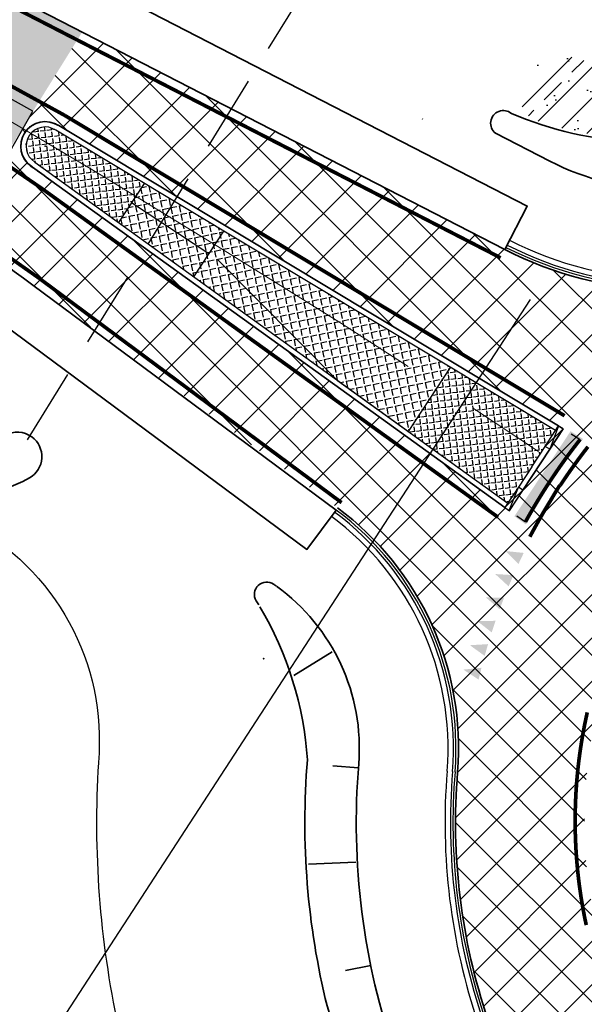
# Model space of a CAD drawing. Extents: x 100296 to 107772, y 404875 to 408930.
# Tile 65 of 98: x 101769 to 101792, y 407365 to 407405. Entities that reach past the tile are written whole.
import ezdxf

# ---------------------------------------------------------------- set-up
doc = ezdxf.new("R2010")
doc.units = 0
for name, pattern in [('B0703', [4.6875, 3.125, -1.5625]), ('CENTER2', [28.575000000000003, 19.05, -3.175, 3.175, -3.175]), ('VW-3-3_STREEP', [6, 3, -3])]:
    doc.linetypes.add(name, pattern=pattern)
for name, color, linetype in [('c3d-alignment_labeling', 7, 'Continuous'), ('TDFPOINT_', 7, 'Continuous'), ('TDNA----_main_road_asphalt', 251, 'Continuous'), ('TDNA3100_beton', 251, 'Continuous'), ('TDNL----_bossages', 71, 'Continuous'), ('TDNL----_plangrens', 4, 'ENV-L14'), ('TDNL----_rotonde', 1, 'Continuous'), ('TDNL5200_duikers', 2, 'B0703')]:
    doc.layers.add(name, color=color, linetype=linetype)
for name, color, linetype, lineweight in [('n-we-am_as_weg_hoofdrijbaan_cirkelboog-g', 1, 'CENTER2', 18), ('n-we-gw-grondwerk-g', 2, 'Continuous', 35), ('n-we-gw-grondwerk_watergang-g', 170, 'Continuous', 35), ('n-we-vh-verharding_asfalt-g', 7, 'Continuous', 35), ('n-we-vh-verharding_kantverharding-g', 3, 'Continuous', 35), ('n-we-vw-markering_langs_streep_33_015-g', 7, 'VW-3-3_STREEP', 35), ('n-we-vw-markering_langs_streep_doorgetrokken_015-g', 7, 'Continuous', 35)]:
    doc.layers.add(name, color=color, linetype=linetype, lineweight=lineweight)
doc.linetypes.add('ENV-L14', pattern='A,12.5,-1.25,[144,env-shp.shx,S=0.125,R=0,X=0,Y=0.75],-1.25', length=15)
pattern_1 = [(97.01467232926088, (0, 0), (-0.2729416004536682, -0.03358396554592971), [0.2, -0.075]), (187.014672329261, (0, 0), (0.0335839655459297, -0.2729416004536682), [0.2, -0.075])]
pattern_2 = [(281.6189683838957, (101527.557423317, 407403.559759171), (0.3420933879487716, 0.07033972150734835), [0.2539999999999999, -0.09524999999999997]), (11.61896838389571, (101527.557423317, 407403.559759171), (-0.07033972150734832, 0.3420933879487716), [0.2539999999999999, -0.09524999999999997])]

# ---------------------------------------------------------------- blocks, each defined once
blk = doc.blocks.new('50000012')
blk.add_solid([(-0.25, 0), (0.25, 0), (0, -0.7)])

msp = doc.modelspace()

# ---------------------------------------------------------------- hatches: boundary and pattern name
at = {"layer": 'TDNA----_main_road_asphalt'}
h = msp.add_hatch(color=256, dxfattribs=at)
edge = h.paths.add_edge_path()
edge.add_line((101771.9950488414, 407404.3167783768), (101766.9541674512, 407396.2058547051))
edge.add_arc((101653.355457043, 407237.0388273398), 195.5474612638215, 54.48426293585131, 62.20711899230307)
edge.add_line((101744.5346873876, 407410.0277216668), (101742.6410659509, 407411.0179943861))
edge.add_line((101742.6410659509, 407411.0179943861), (101738.2208195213, 407413.273570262))
edge.add_line((101738.2208195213, 407413.273570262), (101734.575663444, 407415.0879194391))
edge.add_line((101734.575663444, 407415.0879194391), (101739.3414580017, 407421.0933729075))
edge.add_line((101739.3414580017, 407421.0933729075), (101741.5963195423, 407419.9710324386))
edge.add_line((101741.5963195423, 407419.9710324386), (101746.0833707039, 407417.6813672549))
edge.add_line((101746.0833707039, 407417.6813672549), (101748.3153359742, 407416.5141570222))
edge.add_line((101748.3153359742, 407416.5141570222), (101750.1590087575, 407415.5500050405))
edge.add_line((101750.1590087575, 407415.5500050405), (101771.9950488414, 407404.3167783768))
at = {"layer": 'TDNA3100_beton'}
h = msp.add_hatch(dxfattribs=at)
h.set_pattern_fill('ANSI37', color=256, scale=10)
h.set_pattern_definition([(45, (0, 0), (-0.8838834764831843, 0.8838834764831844), []), (135, (0, 0), (-0.8838834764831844, -0.8838834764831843), [])])
edge = h.paths.add_edge_path(flags=16)
edge.add_line((101833.5368385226, 407357.0879982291), (101830.9853105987, 407354.0074911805))
edge.add_line((101830.9853105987, 407354.0074911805), (101850.1726047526, 407339.4179559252))
edge.add_arc((101850.7442144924, 407340.2384815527), 0.9999999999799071, 235.1374457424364, 410.3656657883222)
edge.add_line((101851.3821000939, 407341.008612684), (101833.5368385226, 407357.0879982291))
edge = h.paths.add_edge_path(flags=16)
edge.add_line((101797.8120248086, 407350.4094787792), (101794.6597209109, 407352.8710287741))
edge.add_line((101794.6597209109, 407352.8710287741), (101789.5440357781, 407345.7259792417))
edge.add_line((101789.5440357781, 407345.7259792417), (101780.628038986, 407333.2721017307))
edge.add_arc((101781.464674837, 407332.7243422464), 0.9999999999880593, 146.7865603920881, 322.0133072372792)
edge.add_line((101782.2528285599, 407332.1088638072), (101792.1201138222, 407343.7143896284))
edge.add_line((101792.1201138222, 407343.7143896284), (101797.8120248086, 407350.4094787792))
edge = h.paths.add_edge_path(flags=16)
edge.add_line((101783.9101485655, 407392.770434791), (101771.0377491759, 407400.5031779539))
edge.add_arc((101579.0148538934, 407059.9431338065), 390.965389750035, 60.5837631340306, 60.60383581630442)
edge.add_arc((101770.4911598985, 407399.6653100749), 1.000898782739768, 64.73003202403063, 234.2768576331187)
edge.add_arc((101653.7274277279, 407236.0572739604), 199.9999999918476, 54.23302436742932, 54.48636413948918, ccw=False)
edge.add_line((101770.6254464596, 407398.3374428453), (101782.30036164, 407389.9274537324))
edge.add_line((101782.30036164, 407389.9274537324), (101789.4278576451, 407384.7931839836))
edge.add_line((101789.4278576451, 407384.7931839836), (101791.6286588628, 407388.1332798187))
edge.add_line((101791.6286588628, 407388.1332798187), (101783.9101485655, 407392.770434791))
edge = h.paths.add_edge_path(flags=16)
edge.add_arc((101812.2376579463, 407372.1327614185), 19.74999999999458, 20.51467282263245, 200.5189716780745)
edge.add_arc((101812.2376578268, 407372.132761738), 19.75000000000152, 200.5189726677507, 380.5146718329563)
edge = h.paths.add_edge_path()
edge.add_line((101854.7402366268, 407342.9451826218), (101848.0581345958, 407335.8503267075))
edge.add_arc((101728.0743754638, 407175.8381473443), 200.0000000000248, 53.13591796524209, 56.79757343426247)
edge.add_line((101837.5941077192, 407343.1863718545), (101832.5610700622, 407346.4802038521))
edge.add_arc((101824.2320944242, 407333.7533713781), 15.21000000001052, 56.79757343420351, 107.261210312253)
edge.add_arc((101812.2399773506, 407372.1219195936), 24.98899369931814, 260.8585686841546, 287.414775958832, ccw=False)
edge.add_arc((101806.3299910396, 407335.3947217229), 12.21067029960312, 80.85856916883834, 138.8306837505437)
edge.add_line((101797.1381946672, 407343.4328401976), (101785.5140736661, 407330.1403572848))
edge.add_arc((101860.790828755, 407264.3117150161), 99.99999999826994, 138.8306837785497, 139.6287282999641)
edge.add_line((101784.6045106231, 407329.0855131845), (101776.8932764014, 407334.545653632))
edge.add_arc((101694.2251870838, 407390.8127577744), 99.99999999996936, 325.75927993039, 328.4291446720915)
edge.add_line((101779.4245230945, 407338.4574987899), (101787.178234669, 407351.075354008))
edge.add_arc((101774.2194156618, 407359.0385888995), 15.20999999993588, 328.4291446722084, 376.5198866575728)
edge.add_arc((101774.2191123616, 407359.0396116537), 15.20999999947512, 16.51586812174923, 21.69477131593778)
edge.add_arc((101812.2205722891, 407372.0594462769), 24.98882218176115, 175.3138468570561, 197.2189151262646, ccw=False)
edge.add_arc((101775.1454506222, 407375.0988744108), 12.21067741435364, 355.3123563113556, 414.2178437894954)
edge.add_line((101782.2850954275, 407385.0047370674), (101769.9838479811, 407393.9994212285))
edge.add_arc((101653.3554569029, 407237.0388271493), 195.5474615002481, 53.38608244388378, 54.48426293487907)
edge.add_line((101766.9541674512, 407396.2058547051), (101771.9950488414, 407404.3167783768))
edge.add_line((101771.9950488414, 407404.3167783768), (101789.2423751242, 407395.4441474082))
edge.add_arc((101796.1355154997, 407409.0024922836), 15.20999999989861, 243.0509548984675, 293.5426830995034)
edge.add_arc((101812.2067802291, 407372.1162282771), 25.02533300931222, 20.52964405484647, 113.54263287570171, ccw=False)
edge.add_arc((101831.5791762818, 407379.003213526), 4.481284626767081, 16.067554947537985, 24.93406609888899, ccw=False)
edge.add_arc((101812.2469752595, 407372.1347487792), 24.9905419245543, -10.792172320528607, 18.933640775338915, ccw=False)
edge.add_arc((101848.790210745, 407365.1689278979), 12.21067741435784, 169.2078280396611, 226.9725505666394)
edge.add_arc((101468.9132233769, 406942.8695717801), 555.8084009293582, 46.038672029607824, 48.05038421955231, ccw=False)
at = {"layer": 'TDNL----_bossages'}
h = msp.add_hatch(dxfattribs=at)
h.set_pattern_fill('ENV-A30', color=256)
h.set_pattern_definition([(45, (0, 0), (-0.6222539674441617, 0.6222539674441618), []), (45, (0, 3.1112698), (-3.111269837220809, 3.11126983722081), [1, -0.6]), (17, (0, 0), (0.5157491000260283, 1.596552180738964), [0, -1.632, -0.924, 0, -1.344]), (48, (0, 0), (-0.3683115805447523, 1.623436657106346), [0, -1.616, 0, -1.648, 0, -1.328]), (71, (0, 0), (-0.9582315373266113, 1.345261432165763), [0, -1.6, 0, -0.9599999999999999, -1.316])])
edge = h.paths.add_edge_path()
edge.add_arc((101795.0128586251, 407413.6948568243), 10.83513312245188, 253.6042597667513, 289.6806011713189)
edge.add_arc((101812.7676157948, 407370.708215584), 35.69022009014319, 23.596642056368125, 113.28013315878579, ccw=False)
edge.add_arc((101831.5791762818, 407379.0032135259), 15.1312846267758, 17.290486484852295, 23.326878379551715, ccw=False)
edge.add_arc((101812.2491184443, 407372.1348970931), 35.6384644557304, -10.793927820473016, 18.597220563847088, ccw=False)
edge.add_arc((101875.5707089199, 407361.0888695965), 28.64919476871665, 171.2225958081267, 180.1938231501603)
edge.add_arc((101849.0277267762, 407365.1841949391), 4.691516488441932, 169.9397186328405, 243.326500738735, ccw=False)
edge.add_arc((101812.2491184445, 407372.134897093), 32.73846445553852, 349.2060721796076, 378.6569494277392)
edge.add_arc((101831.5791762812, 407379.0032135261), 12.2312846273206, 17.14051832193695, 23.29592141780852)
edge.add_arc((101812.7676157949, 407370.7082155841), 32.79022009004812, 23.60895283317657, 113.4265665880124)
edge.add_arc((101795.0128528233, 407413.6948547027), 13.73513312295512, 251.06584083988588, 290.0912603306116, ccw=False)
edge.add_arc((101790.8805392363, 407401.6487931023), 0.9999999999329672, 156.5623768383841, 251.06582098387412, ccw=False)
edge.add_line((101789.9630455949, 407402.046543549), (101790.290852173, 407402.808197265))
edge.add_line((101790.290852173, 407402.808197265), (101790.7790373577, 407403.2451034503))
edge.add_line((101790.7790373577, 407403.2451034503), (101791.3677845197, 407403.3734532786))
edge.add_line((101791.3677845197, 407403.3734532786), (101791.9544241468, 407403.3003347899))
at = {"layer": 'TDNL----_rotonde'}
h = msp.add_hatch(dxfattribs=at)
h.set_pattern_fill('ANGLE', color=256, angle=457.0146723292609, style=0)
h.set_pattern_definition(pattern_1)
h.paths.add_polyline_path([(101774.0113456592, 407397.3463028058), (101774.5376422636, 407398.1441295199), (101770.9167042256, 407400.3194713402, 0.4142135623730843), (101769.8362214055, 407400.0973072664), (101771.7400899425, 407398.8428414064)])
h.paths.add_polyline_path([(101773.4851370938, 407396.5486095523), (101774.0113456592, 407397.3463028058), (101769.8362214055, 407400.0973072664, 0.415828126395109), (101770.0619803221, 407399.0144699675)])
h.paths.add_polyline_path([(101772.6881281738, 407401.6710311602), (101774.3377967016, 407400.6800028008), (101773.828948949, 407399.8329734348), (101772.1792804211, 407400.8240017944)], flags=9)
h = msp.add_hatch(dxfattribs=at)
h.set_pattern_fill('ANGLE', color=256, scale=0.04999999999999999, angle=281.6189683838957, style=0)
h.set_pattern_definition(pattern_2)
h.paths.add_polyline_path([(101782.4215116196, 407390.1113197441), (101783.977620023, 407392.4729829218), (101780.3656504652, 407394.6428517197), (101774.5376422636, 407398.1441295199), (101774.0113456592, 407397.3463028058)])
h.paths.add_polyline_path([(101774.0113456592, 407397.3463028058), (101773.4851370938, 407396.5486095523), (101778.9951330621, 407392.5795009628), (101779.6278708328, 407392.1237102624), (101782.4215116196, 407390.1113197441)])
h = msp.add_hatch(dxfattribs=at)
h.set_pattern_fill('ANGLE', color=256, scale=0.04999999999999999, angle=281.6189683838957, style=0)
h.set_pattern_definition(pattern_2)
h.paths.add_polyline_path([(101786.1694093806, 407389.3353106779), (101787.0289986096, 407390.6398857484), (101784.6535190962, 407392.0669406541), (101783.977620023, 407392.4729829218), (101783.1995658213, 407391.2921513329)])
h.paths.add_polyline_path([(101783.1995658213, 407391.2921513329), (101782.4215116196, 407390.1113197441), (101783.0589023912, 407389.6521772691), (101785.3098201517, 407388.0307356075), (101786.1694093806, 407389.3353106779)])
h = msp.add_hatch(dxfattribs=at)
h.set_pattern_fill('ANGLE', color=256, angle=457.0146723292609, style=0)
h.set_pattern_definition(pattern_1)
h.paths.add_polyline_path([(101787.0289986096, 407390.6398857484), (101786.1694093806, 407389.3353106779), (101790.344559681, 407386.5842890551), (101791.318774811, 407388.0628287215), (101790.6581712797, 407388.4596822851)])
h.paths.add_polyline_path([(101790.344559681, 407386.5842890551), (101786.1694093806, 407389.3353106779), (101785.3098201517, 407388.0307356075), (101788.7376067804, 407385.561540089), (101789.3703445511, 407385.1057493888)])
h = msp.add_hatch(color=256, dxfattribs=at)
h.paths.add_polyline_path([(101790.8414025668, 407386.2569174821), (101791.1325658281, 407386.0650689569, -0.02036959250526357), (101792.3190676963, 407387.703187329), (101791.9468305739, 407387.9345953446)])
h.paths.add_polyline_path([(101789.7357888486, 407384.5789577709), (101790.0838483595, 407384.3368144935, -0.02035826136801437), (101791.1325658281, 407386.0650689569), (101790.8414025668, 407386.2569174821)])

# ---------------------------------------------------------------- linework, layer by layer
at = {"layer": 'c3d-alignment_labeling'}
msp.add_line((101754.8415458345, 407338.9285234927), (101790.2911145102, 407393.4108883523), dxfattribs=at)
at = {"layer": 'n-we-am_as_weg_hoofdrijbaan_cirkelboog-g', "flags": 128}
msp.add_lwpolyline([(101552.9128736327, 407468.6758614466, -0.193345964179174), (101887.2322361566, 407303.8166920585)], format="xyb", dxfattribs=at)
at = {"layer": 'n-we-gw-grondwerk-g'}
for p, q in [((101783.2684896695, 407374.3029529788), (101782.2216233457, 407374.3840140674)), ((101783.7710760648, 407366.2393884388), (101782.7423776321, 407366.0289614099))]:
    msp.add_line(p, q, dxfattribs=at)
at = {"layer": 'n-we-gw-grondwerk-g', "flags": 128}
for points in [[(101789.5098790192, 407401.001231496, 0.1923034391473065), (101799.7681897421, 407400.7026385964, -0.4133050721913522), (101842.72156019, 407383.8006448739, -0.02688610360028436), (101843.172037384, 407382.5772362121, -0.1292260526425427), (101844.3101139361, 407366.022456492, 0.2574961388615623), (101845.6782386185, 407361.8349500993, -0.2574961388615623)], [(101789.5098790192, 407401.001231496, 1.016636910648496), (101788.8646082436, 407400.1929197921, 1.200915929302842)], [(101843.2217834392, 407359.2032533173, -0.2574961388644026), (101840.7737207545, 407366.6961947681, 0.1296699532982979), (101839.7449855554, 407381.4735123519, 0.0302400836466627), (101839.3873663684, 407382.4405067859, 0.4281462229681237), (101800.6079880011, 407398.7778675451, -0.2243268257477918), (101791.0778316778, 407399.0543550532, -0.2243268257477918)], [(101791.0778316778, 407399.0543550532), (101788.8646082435, 407400.1929197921, -0.8822932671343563)], [(101779.2019090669, 407380.9523603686, 0.003513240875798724), (101779.0984498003, 407381.1218296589, -0.814560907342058), (101779.8091070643, 407381.795662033, -0.003623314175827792), (101779.9056717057, 407381.7273697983, 0.1044701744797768)], [(101779.9240185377, 407381.7141555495, -0.2616109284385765), (101783.2811373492, 407374.460707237, 0.1044701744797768), (101784.7835685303, 407362.5481026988, -0.03086591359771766), (101784.9255270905, 407362.1813450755, -0.2124582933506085), (101783.7276615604, 407353.1957419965), (101773.6639393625, 407336.8187348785)], [(101771.2059586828, 407338.5488701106), (101781.1716814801, 407354.766399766, 0.1985411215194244), (101781.9915438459, 407364.5876960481, -0.08139168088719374), (101781.1878984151, 407374.6291559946, 0.1172564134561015), (101779.2496796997, 407380.8722623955, -0.814560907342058)]]:
    msp.add_lwpolyline(points, format="xyb", dxfattribs=at)
for points in [[(101782.1926550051, 407379.0404530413), (101780.6338508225, 407378.075125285)], [(101783.1600653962, 407370.4600050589), (101781.2271256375, 407370.3665364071)]]:
    msp.add_lwpolyline(points, dxfattribs=at)
at = {"layer": 'n-we-gw-grondwerk-g'}
msp.add_point((101779.3956168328, 407378.7515968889), dxfattribs=at)
at = {"layer": 'n-we-gw-grondwerk_watergang-g'}
msp.add_lwpolyline([(101769.8472443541, 407386.1321596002, -0.2513449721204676), (101765.1209464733, 407385.9980984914), (101759.0373152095, 407389.0435902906), (101754.6652490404, 407391.2622301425), (101750.3565027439, 407393.3865266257), (101746.0188436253, 407395.4069558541), (101741.6225749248, 407397.363874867), (101737.1938956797, 407399.2606515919), (101732.7339220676, 407401.0927964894), (101728.2146363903, 407402.8837984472), (101723.7022956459, 407404.6580798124), (101719.2051807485, 407406.3535845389), (101714.6937231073, 407407.9818705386), (101710.1675201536, 407409.5329982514), (101705.5744588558, 407411.0200812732), (101700.9262659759, 407412.5071556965), (101696.2742788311, 407413.9960401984), (101691.6296209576, 407415.4835206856), (101686.9728821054, 407416.975870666), (101672.5569731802, 407421.6891580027, 0.4160609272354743), (101668.7674035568, 407419.751990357), (101662.1455664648, 407399.0579542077)], format="xyb", dxfattribs=at)
for centre, radius, start, end in [((101769.3496306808, 407386.9995582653), 0.9999999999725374, 53.44137415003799, 119.842253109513), ((101769.3496305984, 407386.9995583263), 0.9999999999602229, 299.8422525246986, 53.44136827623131)]:
    msp.add_arc(centre, radius, start, end, dxfattribs=at)
at = {"layer": 'n-we-vh-verharding_asfalt-g', "flags": 128}
msp.add_lwpolyline([(101789.2423751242, 407395.4441474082), (101790.1572813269, 407397.2226149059), (101747.8811959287, 407418.9709194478)], dxfattribs=at)
msp.add_lwpolyline([(101742.3129121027, 407408.9317909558, -0.04038968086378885), (101768.7910082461, 407392.3940759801), (101781.1660047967, 407383.2153823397), (101782.3574678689, 407384.8217495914)], format="xyb", dxfattribs=at)
at = {"layer": 'n-we-vh-verharding_kantverharding-g'}
for points in [[(101789.2423751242, 407395.4441474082), (101750.1590087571, 407415.5500050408, -0.006640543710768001)], [(101791.4307512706, 407388.252179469), (101783.9101485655, 407392.770434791), (101771.0377491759, 407400.5031779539, 8.758359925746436e-05), (101770.918427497, 407400.5704292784, 45.51173442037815)], [(101840.4582713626, 407356.2425944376, -0.2574961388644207), (101836.7952784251, 407367.4541503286, 0.1304479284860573), (101835.8854041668, 407380.243501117, 0.0387067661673), (101835.6427761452, 407380.8924112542, 0.4294940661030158), (101802.2269155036, 407395.0655113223, -0.2242488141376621), (101789.2423751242, 407395.4441474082)], [(101779.4245230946, 407338.4574987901), (101787.1782346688, 407351.0753540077, 0.2131089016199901), (101788.8000672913, 407363.3609587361, 0.02411298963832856), (101788.561424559, 407364.016628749, -0.1030288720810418), (101787.3179297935, 407374.1337869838, 0.2584626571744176), (101782.420020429, 407384.9060797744)]]:
    msp.add_lwpolyline(points, format="xyb", dxfattribs=at)
at = {"layer": 'n-we-vh-verharding_kantverharding-g', "flags": 128}
for points in [[(101744.5346873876, 407410.0277216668, -0.03850805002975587), (101769.9838479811, 407393.9994212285), (101782.3574678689, 407384.8217495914)], [(101769.8772322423, 407398.8738053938, -0.001150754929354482), (101770.6254464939, 407398.3374428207), (101782.30036164, 407389.9274537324), (101789.2491945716, 407384.9218833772)]]:
    msp.add_lwpolyline(points, format="xyb", dxfattribs=at)
msp.add_lwpolyline([(101791.0784706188, 407387.2982741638), (101789.9780619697, 407385.6282140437)], dxfattribs=at)
at = {"layer": 'n-we-vh-verharding_kantverharding-g'}
msp.add_arc((101770.4878007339, 407399.666903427), 1.000898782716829, 56.67039552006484, 236.5636925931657, dxfattribs=at)
at = {"layer": 'n-we-vw-markering_langs_streep_33_015-g', "flags": 128}
for points in [[(101686.2003403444, 407443.446070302, 0.15, 0.15, 0), (101690.7116938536, 407441.7898844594, 0.15, 0.15, 0), (101695.419474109, 407440.0079661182, 0.15, 0.15, 0), (101700.1092000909, 407438.1790598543, 0.15, 0.15, 0), (101704.7804028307, 407436.3033485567, 0.15, 0.15, 0), (101709.4326152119, 407434.3810197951, 0.15, 0.15, 0), (101714.0653720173, 407432.4122658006, 0.15, 0.15, 0), (101718.6782099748, 407430.3972834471, 0.15, 0.15, 0), (101723.2706678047, 407428.3362742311, 0.15, 0.15, 0), (101727.842286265, 407426.2294442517, 0.15, 0.15, 0), (101732.3926081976, 407424.0770041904, 0.15, 0.15, 0), (101736.9211785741, 407421.8791692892, 0.15, 0.15, 0), (101741.4275445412, 407419.6361593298, 0.15, 0.15, 0), (101745.9112554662, 407417.3481986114, 0.15, 0.15, 0), (101749.9874638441, 407415.2165423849, 0.15, 0.15, 0), (101789.0708302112, 407395.1106847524, 0, 0, 0)], [(101684.1539830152, 407437.0069208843, 0.15, 0.15, 0), (101688.3538173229, 407435.4650984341, 0.15, 0.15, 0), (101692.9984686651, 407433.7070747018, 0.15, 0.15, 0), (101697.6253078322, 407431.9026931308, 0.15, 0.15, 0), (101702.2338721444, 407430.0521341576, 0.15, 0.15, 0), (101706.823700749, 407428.1555828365, 0.15, 0.15, 0), (101711.3943346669, 407426.2132288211, 0.15, 0.15, 0), (101715.9453168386, 407424.2252663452, 0.15, 0.15, 0), (101720.4761921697, 407422.1918942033, 0.15, 0.15, 0), (101724.9865075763, 407420.1133157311, 0.15, 0.15, 0), (101729.4758120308, 407417.9897387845, 0.15, 0.15, 0), (101733.9436566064, 407415.8213757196, 0.15, 0.15, 0), (101738.3895945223, 407413.6084433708, 0.15, 0.15, 0), (101742.8131811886, 407411.3511630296, 0.15, 0.15, 0), (101744.7237198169, 407410.3520434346, 0.15, 0.15, -0.03849821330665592), (101770.2075054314, 407394.3004234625, 0.15, 0.15, 0), (101782.5808671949, 407385.1229434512, 0, 0, 0)]]:
    msp.add_lwpolyline(points, format="xyseb", dxfattribs=at)
at = {"layer": 'n-we-vw-markering_langs_streep_doorgetrokken_015-g', "const_width": 0.15, "flags": 128}
for points in [[(101791.6805212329, 407388.6679197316), (101784.1599185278, 407393.1861750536), (101771.2817769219, 407400.9223676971, 0.01753348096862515), (101746.6644527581, 407413.681746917, 0.01736852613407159)], [(101746.0710786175, 407412.9156505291, -0.03577885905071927), (101770.3419687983, 407397.9439134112), (101782.0168839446, 407389.5339243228), (101788.965716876, 407384.5283539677)]]:
    msp.add_lwpolyline(points, format="xyb", dxfattribs=at)
at = {"layer": 'TDFPOINT_'}
msp.add_lwpolyline([(101783.9101485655, 407392.770434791), (101771.0377491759, 407400.5031779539, 8.7583599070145e-05), (101770.9184274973, 407400.5704292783, 0.9127000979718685), (101769.9067659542, 407398.852732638, -0.001105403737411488), (101770.6254464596, 407398.3374428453), (101782.30036164, 407389.9274537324), (101789.4278576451, 407384.7931839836), (101791.6286588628, 407388.1332798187)], format="xyb", close=True, dxfattribs=at)
at = {"layer": 'TDNL----_plangrens', "flags": 128}
msp.add_lwpolyline([(100739.2868531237, 407413.0773053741, -0.1432469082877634), (100723.7505059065, 407449.3200165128, -0.2568120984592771), (100723.9835513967, 407450.242528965), (100744.9920477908, 407466.2935291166, -0.1251981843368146), (100746.6634251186, 407466.9877947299), (100748.1899174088, 407467.1455317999, -0.01662278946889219), (100754.0056960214, 407467.4961851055), (100782.8030322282, 407465.5632297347), (100787.8641580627, 407465.3278006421), (100792.8370493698, 407465.0799898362), (100797.811689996, 407464.8174513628), (100802.7858689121, 407464.5411216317), (100807.7589475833, 407464.2499274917), (100812.7317610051, 407463.9438225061), (100817.6680972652, 407463.6251443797), (100822.5624550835, 407463.2468726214), (100827.4874784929, 407462.7971868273), (100832.4530212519, 407462.323053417), (100837.4226759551, 407461.8336265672), (100842.4600490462, 407461.3224250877), (100847.5447173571, 407460.8846589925), (100852.5621043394, 407460.4996338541), (100857.533290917, 407460.1032007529), (100862.5042160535, 407459.6918343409), (100867.2382117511, 407459.2858319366), (100871.9553312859, 407458.5639368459), (100877.078042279, 407457.7462141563), (100882.1363853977, 407457.1618671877), (100887.2161081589, 407456.4459117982), (100892.3942575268, 407455.9770318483), (100897.3752654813, 407455.5257063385), (100902.3451225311, 407455.0603486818), (100907.3147194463, 407454.5799719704), (100912.2604228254, 407454.086932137), (100917.178769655, 407453.5502276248), (100922.0474471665, 407452.9690408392), (100926.8478419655, 407452.2864379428), (100931.7183452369, 407451.4539315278), (100936.7456725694, 407450.5791563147), (100941.7869863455, 407449.776890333), (100946.8921338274, 407448.9683506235), (100952.1632787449, 407448.3001682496), (100957.3130568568, 407447.8805397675), (100962.2599555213, 407447.4627667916), (100966.9927298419, 407447.0181454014), (100971.6817808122, 407446.291575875), (100976.5814389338, 407445.4305197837), (100981.545518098, 407444.5437624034), (100986.5249101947, 407443.6402677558), (100991.5265217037, 407442.7400149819), (100992.3333587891, 407435.38393353), (101010.6455710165, 407439.3630608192), (101044.608, 407446.751), (101045.548, 407451.865), (101045.7354354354, 407470.8379496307), (101152.2257843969, 407468.5625046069), (101153.7960364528, 407444.8260170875, -0.02213634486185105), (101223.7604701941, 407453.4844729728, -0.0320152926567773), (101250.5344253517, 407454.5246229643), (101283.1644786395, 407454.7245967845), (101303.2885377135, 407454.8723369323), (101377.7011879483, 407457.6710294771), (101383.5089184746, 407454.8009643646), (101393.9781071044, 407453.974314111, 0.01091316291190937), (101394.4342178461, 407453.9295895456), (101414.3606890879, 407452.4138897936), (101422.6562773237, 407452.0257574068), (101432.620022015, 407451.5395023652), (101442.5110057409, 407451.0191673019), (101452.4179969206, 407450.3344773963), (101462.4607899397, 407449.6344693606), (101472.5223603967, 407449.0541699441), (101482.5245291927, 407448.4987364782), (101492.4849881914, 407447.9379462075), (101497.4547572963, 407447.6349291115), (101502.4503100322, 407447.3324351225), (101507.4178843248, 407447.0408123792), (101512.3472164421, 407446.7396753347), (101517.2551360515, 407446.423848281), (101522.1406321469, 407446.0899934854), (101527.001880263, 407445.7337952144), (101531.8384783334, 407445.3509116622), (101536.6499650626, 407444.937429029), (101541.4354322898, 407444.4895336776), (101546.1914001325, 407444.003742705), (101550.8870594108, 407443.4773872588), (101555.4986560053, 407442.8825057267), (101560.0952950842, 407442.1788330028), (101564.7255050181, 407441.3903345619), (101569.3554112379, 407440.5346323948), (101573.9628026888, 407439.6157972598), (101578.5586664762, 407438.6239808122), (101583.1819581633, 407437.5629141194), (101587.7868530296, 407436.4731342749), (101592.3199716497, 407435.3317581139), (101596.555412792, 407434.1846924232), (101627.1282734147, 407423.6446025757), (101632.4705592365, 407440.4841093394), (101650.339, 407434.411), (101666.6740270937, 407429.3078135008), (101657.6655, 407400.472), (101662.6088926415, 407398.9277443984), (101669.2436173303, 407419.5996078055, -0.4160609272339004), (101672.4015920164, 407421.213914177), (101686.8188945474, 407416.5001712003), (101691.4771224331, 407415.0073440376), (101696.1218678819, 407413.5198355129), (101700.7739103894, 407412.0309332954), (101705.4212743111, 407410.5441240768), (101710.0094546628, 407409.0586213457), (101714.5277926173, 407407.5101889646), (101719.0321050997, 407405.8844818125), (101723.522608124, 407404.1914698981), (101728.0310462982, 407402.4187230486), (101732.5468123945, 407400.6291159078), (101737.000462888, 407398.7995685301), (101741.4224732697, 407396.9056480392), (101745.8116049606, 407394.9519059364), (101750.1403689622, 407392.9356199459), (101754.441560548, 407390.8150480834), (101758.8122705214, 407388.5970964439), (101765.2851688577, 407385.3567358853), (101767.3039443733, 407384.3087319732, -0.3046151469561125), (101772.6553310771, 407374.5268600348, -0.000684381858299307), (101772.6576419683, 407374.5116243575, 0.06840167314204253), (101773.463728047, 407363.7446950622, -0.1929248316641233), (101772.2061085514, 407356.4116812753), (101761.3632122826, 407339.3168412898), (101767.9374814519, 407334.7351309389), (101793.5700687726, 407316.4915473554), (101804.7799126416, 407330.0685015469, -0.2278404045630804), (101810.7541325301, 407332.624157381, 0.0513531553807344), (101821.4791772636, 407333.2555937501, -0.1888825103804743), (101826.8280306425, 407332.1046559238), (101836.3172867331, 407325.8153332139, -0.0242377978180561), (101846.0771515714, 407317.5519636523), (101847.5256161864, 407316.0002340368), (101850.7438391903, 407312.4602044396), (101853.9160644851, 407308.8804043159), (101857.0392437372, 407305.2631292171), (101860.1122137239, 407301.6076019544), (101862.9283071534, 407298.166473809), (101916.7725156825, 407216.9823138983), (101968.2095316, 407134.085549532), (101972.0680222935, 407127.4044557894), (101996.3016819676, 407098.1006054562), (102005.3636419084, 407086.7923990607), (102008.4455566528, 407082.8770219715), (102011.5312600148, 407078.9154207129), (102014.7330905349, 407074.9868383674), (102018.0273461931, 407071.2001643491), (102021.213875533, 407067.3811769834), (102024.4343625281, 407063.5107446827), (102027.7920052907, 407059.7018421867), (102031.2060533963, 407056.0451865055), (102034.4701153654, 407052.2660668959), (102037.8950437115, 407048.5364918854), (102041.3242290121, 407044.8809278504), (102044.6892805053, 407041.1927022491), (102048.062628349, 407037.4909567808), (102051.4265681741, 407033.7851454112), (102054.7863551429, 407030.0660903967), (102058.1700042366, 407026.3527772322), (102061.6430361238, 407022.5865128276), (102065.4236075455, 407019.1085134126), (102069.0570478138, 407015.6252103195), (102072.7371080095, 407012.1764129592), (102076.3084791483, 407008.7003393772), (102079.8032150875, 407005.1167932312), (102083.4107446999, 407001.4937230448), (102087.2288076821, 406998.0618074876), (102090.9768445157, 406994.6662037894), (102094.6957694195, 406991.2762417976), (102098.3172932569, 406987.8248914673), (102101.9037628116, 406984.3152863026), (102105.514434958, 406980.7606320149), (102109.2436806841, 406977.2846959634), (102112.9614025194, 406973.8682140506), (102116.5968847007, 406970.4177357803), (102120.1900888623, 406966.9185457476), (102123.7636938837, 406963.3923458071), (102127.3186001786, 406959.8446940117), (102130.8673184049, 406956.2858512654), (102134.3984696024, 406952.7324721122), (102137.8703518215, 406949.134502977), (102141.3392761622, 406945.5154070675), (102144.7916693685, 406941.8925993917), (102148.2066380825, 406938.2847015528), (102151.591264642, 406934.7038003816), (102154.9179764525, 406931.144410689), (102158.1663152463, 406927.571607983), (102161.3633685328, 406923.9946696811), (102164.4951998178, 406920.416269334), (102167.5444855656, 406916.8255081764), (102170.5009577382, 406913.2067352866), (102173.3746593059, 406909.5538928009), (102176.1911296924, 406905.8458702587), (102178.9661418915, 406902.1023029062), (102181.6576957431, 406898.3156077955), (102184.2475456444, 406894.4584023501), (102186.7626818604, 406890.5330235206), (102189.2210549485, 406886.5538268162), (102191.6193578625, 406882.5586534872), (102193.872053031, 406878.489748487), (102196.0601617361, 406874.3484781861), (102198.2099117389, 406870.1715401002), (102200.3067599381, 406865.9744227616), (102202.2400386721, 406861.9103414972), (102208.465244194, 406847.878116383), (102209.6121585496, 406844.5372614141), (102211.0649557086, 406840.0639923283), (102212.4430000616, 406835.5671323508), (102213.7459257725, 406831.0478718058), (102214.9747002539, 406826.502697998), (102216.1359940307, 406821.9171271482), (102217.2390980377, 406817.2844843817), (102218.2915979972, 406812.6067463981), (102219.3011634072, 406807.8862975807), (102219.3246354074, 406807.7716276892, -0.01468118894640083), (102222.2070547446, 406791.2321912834), (102224.1106866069, 406778.0280173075, -0.003491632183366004), (102224.2736762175, 406776.8387255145), (102225.1210636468, 406769.3400668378, 0.06164122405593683), (102220.7860359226, 406763.286188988), (102219.487004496, 406761.1443225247, -0.02894925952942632), (102216.0281873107, 406759.5540853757), (102209.6612383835, 406756.6434481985), (102212.6380790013, 406750.1316808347), (102212.77, 406736.71, 0.1949923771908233), (102231.938, 406746.034, -0.1182563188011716), (102234.9904854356, 406749.1419155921, -0.1890750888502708), (102261.2598711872, 406754.0644418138, -0.1534905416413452), (102274.9210317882, 406742.5228634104, 0.1862880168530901), (102288.2419999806, 406736.7960004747), (102295.5075904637, 406736.4679397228), (102295.097, 406742.8529999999), (102293.275, 406749.549), (102279.2849996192, 406779.295000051), (102275.5991873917, 406787.1777848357), (102279.4587552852, 406788.9459752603), (102271.4026836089, 406806.5311529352), (102262.4540478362, 406826.0646631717), (102245.515, 406863.059), (102225.87, 406905.623), (102192.8063339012, 406977.3803082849), (102173.546, 407019.093), (102144.190463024, 407082.7360132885), (102101.988, 407174.612), (102101.566, 407175.532), (102070.4468670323, 407156.0684514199), (102058.354, 407182.319), (102047.5404334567, 407175.6813301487), (102037.7386760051, 407186.3790545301), (102032.8737539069, 407192.2988376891), (102029.2553724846, 407196.1383378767), (102025.8279523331, 407199.7673564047), (102022.4062014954, 407203.4489770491), (102018.9034408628, 407207.134564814), (102015.3890318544, 407210.7857540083), (102011.8287798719, 407214.4412381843), (102008.1815634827, 407218.0760114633), (102004.4896749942, 407221.6385286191), (102000.8430871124, 407225.1065726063), (101997.2583547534, 407228.5940823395), (101993.6283724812, 407232.1221065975), (101989.9613858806, 407235.6453382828), (101986.2873501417, 407239.1387797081), (101982.6180170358, 407242.6254234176), (101978.9227459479, 407246.1111594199), (101975.2116158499, 407249.5827576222), (101971.5104913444, 407253.0219196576), (101967.8468065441, 407256.4561304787), (101964.1903220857, 407259.9111417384), (101960.5379165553, 407263.3704358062), (101956.9739235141, 407266.7716227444), (101953.5361971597, 407270.2429437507), (101950.0223833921, 407273.8632493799), (101946.432497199, 407277.4473754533), (101942.9088871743, 407281.0001411), (101939.3637674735, 407284.6020653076), (101935.7444445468, 407288.2470343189), (101932.0719089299, 407291.84784094), (101928.4193473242, 407295.4278545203), (101924.8128497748, 407298.9440535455), (101921.30469434, 407302.5331047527), (101917.6952811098, 407306.2387222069), (101913.9598197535, 407309.9643887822), (101910.1561761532, 407313.5973941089), (101906.3701413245, 407317.1734101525), (101902.5633412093, 407320.7294047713), (101898.7350089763, 407324.2754705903), (101894.865215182, 407327.7956235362), (101890.9789067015, 407331.2677026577), (101887.0921628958, 407334.7055557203), (101883.2156468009, 407338.1024407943), (101879.3478150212, 407341.5102690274), (101875.4341977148, 407344.9108836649), (101871.6187293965, 407348.184528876), (101855.5945381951, 407362.908615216, -0.252732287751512), (101854.8189997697, 407365.1540433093, 0.1219095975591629), (101853.160822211, 407385.8155261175, 0.02555492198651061), (101852.3532278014, 407387.9817338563, 0.410588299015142), (101795.9860066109, 407410.5048574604, -0.1781397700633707), (101793.686296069, 407410.6348985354), (101790.4019609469, 407411.668594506), (101780.4093043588, 407411.564745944), (101774.5637554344, 407415.6563702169), (101770.1026121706, 407418.4881787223), (101765.7700462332, 407421.1949870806), (101761.4530778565, 407423.9068112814), (101757.1010279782, 407426.6240563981), (101752.7171137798, 407429.3322341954), (101748.2987497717, 407432.0176099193), (101743.8583449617, 407434.6670367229), (101739.4028961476, 407437.2885627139), (101734.9258776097, 407439.8847577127), (101730.4282281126, 407442.4560645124), (101725.9088968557, 407445.0029430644), (101721.3234984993, 407447.5493291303), (101716.643072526, 407450.0290661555), (101711.9138482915, 407452.4146030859), (101707.14254933, 407454.7043808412), (101702.3382069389, 407456.8998975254), (101697.3802279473, 407459.0647878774), (101685.0442659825, 407463.694816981, -0.1468987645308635), (101683.5931488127, 407464.9576400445), (101689.2460461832, 407482.7452718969), (101683.8929278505, 407484.4217690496), (101690.3095472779, 407504.9613563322), (101682.1033402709, 407507.9069741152), (101666.1502361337, 407456.9244774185), (101657.685, 407459.121), (101639.766, 407464.547), (101639.6848731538, 407464.286037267), (101635.455, 407465.601), (101641.2368877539, 407483.1673876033), (101645.3070783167, 407495.5333393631), (101642.08, 407496.719), (101607.129, 407511.646), (101612.392, 407526.001), (101581.9927761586, 407524.6711243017), (101579.507, 407517.488), (101575.394, 407510.198), (101573.121, 407508.777), (101557.269, 407506.807), (101530.824, 407506.206), (101519.057, 407505.9295), (101507.29, 407505.653), (101484.731, 407504.656), (101459.4970002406, 407502.9339999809), (101427.265, 407501.014), (101421.153, 407500.943), (101415.041, 407500.872), (101396.604, 407500.255), (101374.489, 407495.756), (101364.292, 407497.12), (101352.064, 407497.113), (101349.584, 407498.703), (101347.492, 407498.976), (101346.248, 407498.39), (101332.711, 407497.804), (101330.029, 407500.122), (101327.997, 407500.331), (101324.518, 407498.84), (101295.0025000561, 407497.5727500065), (101253.763, 407494.725), (101210.4137285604, 407493.4934766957), (101206.7884684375, 407493.7309266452), (101197.0638609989, 407494.5303303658), (101185.9039147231, 407498.0142404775), (101174.0331793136, 407511.4702623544), (101174.4546239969, 407521.5211993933), (101154.6252836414, 407522.2652829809), (101154.2083935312, 407511.1554345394), (101154.051, 407506.961), (101128.647, 407505.961), (101129.0380046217, 407486.7394898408), (101083.0871679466, 407487.8812979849), (101045.9118887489, 407488.6992458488), (101046.3370769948, 407524.6601912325), (101018.1971858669, 407520.3057887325), (101013.5162212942, 407520.0233946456), (101008.5055510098, 407519.6889133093), (101003.3278527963, 407519.3714202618), (100998.0189341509, 407518.7722314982), (100992.8767621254, 407518.0417143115), (100987.8311479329, 407517.2949666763), (100982.8743091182, 407516.548258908), (100977.9756107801, 407515.9011969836), (100973.021429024, 407515.3099810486), (100968.0356534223, 407514.7297814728), (100963.0642501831, 407514.1713638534), (100958.0894396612, 407513.6461830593), (100953.0187230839, 407513.1257647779), (100947.9025235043, 407512.5016955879), (100942.8965042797, 407511.8459516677), (100937.9354207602, 407511.2501073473), (100932.945616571, 407510.6656230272), (100927.9678885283, 407510.097328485), (100923.118977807, 407509.573647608), (100918.2623512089, 407509.2318318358), (100913.264804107, 407508.8949604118), (100908.2712983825, 407508.5623464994), (100903.2814429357, 407508.2379132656), (100898.2969714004, 407507.9285830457), (100893.3127863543, 407507.634024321), (100888.335696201, 407507.3546192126), (100883.3395973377, 407507.0980498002), (100878.1677554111, 407506.8208152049), (100872.9150871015, 407506.3168428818), (100867.8334380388, 407505.7110839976), (100863.070008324, 407505.1637142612), (100858.3301173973, 407504.9165309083), (100853.3688178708, 407504.7007340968), (100848.3866447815, 407504.4989376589), (100843.338585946, 407504.3095797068), (100838.2504970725, 407504.0439332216), (100833.2277906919, 407503.7446781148), (100828.2439887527, 407503.4625895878), (100823.2604741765, 407503.1953667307), (100818.3258485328, 407502.9454707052), (100813.4190250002, 407502.775390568), (100808.4645068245, 407502.6531743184), (100803.4839859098, 407502.5451432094), (100798.5037448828, 407502.4519455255), (100793.5217865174, 407502.3735497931), (100789.3470216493, 407502.3180645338, -0.01241394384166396), (100787.9797520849, 407502.3419967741), (100756.1665438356, 407501.1664304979, -0.2041488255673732), (100733.4635350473, 407510.6820490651, 0.4726042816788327), (100669.2085629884, 407512.9869992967, -0.1892506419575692), (100667.842368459, 407512.2877777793), (100642.4923923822, 407510.2000546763), (100642.1924592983, 407512.8714210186), (100631.0883577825, 407512.6136525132, -0.01041102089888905), (100621.579562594, 407512.591199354), (100613.9257211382, 407512.724990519), (100603.9295775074, 407512.9084297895), (100593.9312608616, 407513.0919079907), (100583.9329442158, 407513.2753861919), (100573.9346275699, 407513.4588643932), (100563.9363109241, 407513.6423425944), (100553.9379942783, 407513.8258207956), (100548.9388359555, 407513.9175598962), (100543.9396776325, 407514.0092989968), (100538.9405193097, 407514.1010380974), (100533.9413609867, 407514.192777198), (100523.943044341, 407514.3762553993), (100513.9447276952, 407514.5597336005), (100503.9464110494, 407514.7432118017), (100493.9480943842, 407514.9266900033), (100483.9487675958, 407515.1101867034), (100473.9326938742, 407515.2932313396), (100453.4691547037, 407515.6471500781, 0.03070555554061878), (100439.2612938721, 407515.0201980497), (100391.2823731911, 407509.0467019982), (100383.0104473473, 407506.9291155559), (100371.0620297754, 407505.8856489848), (100362.02, 407505.096), (100330.373, 407500), (100299.9108642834, 407493.9015717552), (100308.1638358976, 407454.1758354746), (100345.8670108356, 407460.7626251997), (100370.687, 407465.099), (100400, 407467.735), (100436.284, 407469.121), (100480.738, 407467.998), (100527.748, 407460.884), (100583.384, 407446.232), (100637.584, 407424.585), (100688.405, 407397.253), (100715.467, 407378.851), (100722.6490746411, 407379.9424874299), (100725.1059398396, 407378.111884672), (100734.5947126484, 407380.5295391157), (100753.2682522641, 407385.5147464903), (100765.323, 407388.29), (100752.0680625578, 407397.5410917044)], format="xyb", close=True, dxfattribs=at)
at = {"layer": 'TDNL----_rotonde'}
for p, q in [((101785.8865684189, 407400.7681363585), (101785.9020699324, 407400.7916625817)), ((101783.9776126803, 407392.4729717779), (101770.9167042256, 407400.3194713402)), ((101770.0659283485, 407399.0116260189), (101785.3098201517, 407388.0307356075)), ((101773.4851370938, 407396.5486095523), (101774.5376422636, 407398.1441295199)), ((101791.3116493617, 407388.0671092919), (101783.977620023, 407392.4729829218)), ((101785.3098201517, 407388.0307356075), (101787.0289986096, 407390.6398857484)), ((101782.4215116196, 407390.1113197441), (101789.3703445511, 407385.1057493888)), ((101790.344559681, 407386.5842890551), (101790.8947640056, 407387.4193191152)), ((101790.344559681, 407386.5842890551), (101789.7968771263, 407385.7530862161))]:
    msp.add_line(p, q, dxfattribs=at)
at = {"layer": 'TDNL----_rotonde', "ltscale": 0.1}
msp.add_line((101776.5567101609, 407394.3360113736), (101777.7817284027, 407396.1951880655), dxfattribs=at)
at = {"layer": 'TDNL----_rotonde', "flags": 128}
msp.add_lwpolyline([(101746.2955563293, 407413.3455746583, -0.03336732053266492), (101769.0565352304, 407399.4561630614), (101769.9763655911, 407401.0994572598)], format="xyb", dxfattribs=at)
at = {"layer": 'TDNL----_rotonde'}
msp.add_lwpolyline([(101769.9763655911, 407401.0994572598, 0.01658557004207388), (101746.9419382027, 407413.0074768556, 45.51173442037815)], format="xyb", dxfattribs=at)
at = {"layer": 'TDNL----_rotonde', "flags": 128}
for points in [[(101777.1703059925, 407395.2672489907), (101774.0135495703, 407397.349643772)], [(101782.4215116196, 407390.1113197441), (101777.4992890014, 407395.0502311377)], [(101791.6286749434, 407388.1333042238), (101791.0784706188, 407387.2982741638), (101790.8947640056, 407387.4193191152), (101791.4307512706, 407388.252179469), (101791.6255184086, 407388.1343657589), (101790.8947640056, 407387.4193191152)], [(101791.4307512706, 407388.252179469), (101791.0784706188, 407387.2982741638)], [(101791.6255184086, 407388.1343657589), (101791.6282538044, 407388.1326650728)], [(101791.9468305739, 407387.9345953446), (101792.3190676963, 407387.703187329)], [(101789.4278576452, 407384.7931839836), (101789.9780619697, 407385.6282140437), (101789.7943553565, 407385.7492589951), (101789.2491945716, 407384.9218833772), (101789.4242776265, 407384.7957628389), (101789.7943553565, 407385.7492589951)], [(101789.9780619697, 407385.6282140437), (101789.2491945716, 407384.9218833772)], [(101789.7357888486, 407384.5789577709), (101790.0838483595, 407384.3368144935)]]:
    msp.add_lwpolyline(points, dxfattribs=at)
at = {"layer": 'TDNL----_rotonde'}
for centre, radius, start, end in [((101770.4875448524, 407399.6681478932), 0.7799999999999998, 56.61896838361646, 236.6189683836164), ((101796.135534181, 407409.0024827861), 15.105, 243.0508759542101, 293.6085200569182), ((101796.135534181, 407409.0024827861), 15, 243.0508759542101, 293.6085200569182), ((101796.1355560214, 407409.0023698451), 14.77990922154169, 243.0506020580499, 293.6086178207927), ((101775.1454506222, 407375.0988744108), 12, 355.4668224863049, 53.43354046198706), ((101775.1454506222, 407375.0988744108), 12.10568025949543, 355.4668224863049, 53.43354046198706), ((101775.1454506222, 407375.0988744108), 11.78068906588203, 355.4668224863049, 53.43354046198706), ((101812.2205901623, 407372.0587372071), 25.41862992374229, 175.2406401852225, 198.7736210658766), ((101812.231799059, 407372.0610908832), 25.21, 175.2461144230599, 198.7705142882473), ((101812.2207334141, 407372.0587672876), 25.09377523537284, 175.2378064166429, 198.7736210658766)]:
    msp.add_arc(centre, radius, start, end, dxfattribs=at)
at = {"layer": 'TDNL----_rotonde', "linetype": 'ByBlock'}
for p in [(101769.8647654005, 407400.4505453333), (101769.6525147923, 407400.2183522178), (101770.4875448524, 407399.6681478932), (101790.5282662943, 407386.4632441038)]:
    msp.add_point(p, dxfattribs=at)
at = {"layer": 'TDNL----_rotonde'}
for points in [[(101789.6331575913, 407384.563973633), (101789.7984161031, 407384.5376924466), (101791.9247882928, 407388.0368595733), (101792.0094578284, 407387.8933300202)], [(101792.3366989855, 407387.6038872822), (101792.4338543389, 407387.7202290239), (101791.9072303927, 407387.8709021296), (101791.9247882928, 407388.0368595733)], [(101792.2319864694, 407387.4697430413), (101792.1133031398, 407387.5614751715), (101792.0878043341, 407387.2813411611), (101791.9682475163, 407387.3719319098)], [(101792.3781882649, 407387.6570380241), (101792.2599471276, 407387.7493366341), (101792.2319864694, 407387.4697430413), (101792.1133031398, 407387.5614751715)], [(101792.6929605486, 407387.3568798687), (101792.5745458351, 407387.4489586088), (101792.545150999, 407387.1648628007), (101792.4258408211, 407387.2557782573)], [(101791.945434, 407387.0915664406), (101791.8250146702, 407387.1810074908), (101791.804888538, 407386.9004363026), (101791.6836177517, 407386.9887194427)], [(101792.0878043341, 407387.2813411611), (101791.9682475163, 407387.3719319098), (101791.945434, 407387.0915664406), (101791.8250146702, 407387.1810074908)], [(101792.3992277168, 407386.9714083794), (101792.279033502, 407387.0611518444), (101792.2552046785, 407386.776535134), (101792.1341379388, 407386.8650980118)], [(101792.545150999, 407387.1648628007), (101792.4258408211, 407387.2557782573), (101792.3992277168, 407386.9714083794), (101792.279033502, 407387.0611518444)], [(101791.5293236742, 407386.5141800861), (101791.4063834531, 407386.6001231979), (101791.3943295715, 407386.3190894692), (101791.2705715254, 407386.4038506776)], [(101791.6661808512, 407386.7079682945), (101791.5440697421, 407386.7950854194), (101791.5293236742, 407386.5141800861), (101791.4063834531, 407386.6001231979)], [(101791.804888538, 407386.9004363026), (101791.6836177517, 407386.9887194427), (101791.6661808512, 407386.7079682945), (101791.5440697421, 407386.7950854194)], [(101792.1130956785, 407386.580261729), (101791.9911680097, 407386.6676355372), (101791.972914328, 407386.3826069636), (101791.8501374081, 407386.4687833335)], [(101792.2552046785, 407386.776535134), (101792.1341379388, 407386.8650980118), (101792.1130956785, 407386.580261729), (101791.9911680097, 407386.6676355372)], [(101791.2612109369, 407386.1227143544), (101791.1366464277, 407386.2062858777), (101791.1299799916, 407385.9250727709), (101791.0046204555, 407386.0074469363)], [(101791.3943295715, 407386.3190894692), (101791.2705715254, 407386.4038506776), (101791.2612109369, 407386.1227143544), (101791.1366464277, 407386.2062858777)], [(101791.8346740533, 407386.1835897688), (101791.7110596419, 407386.2685604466), (101791.698388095, 407385.9832292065), (101791.5739480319, 407386.0669860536)], [(101791.972914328, 407386.3826069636), (101791.8501374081, 407386.4687833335), (101791.8346740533, 407386.1835897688), (101791.7110596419, 407386.2685604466)], [(101791.0006487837, 407385.7261828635), (101790.8745057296, 407385.8073521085), (101790.873229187, 407385.5260628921), (101790.7463141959, 407385.6060197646)], [(101791.1299799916, 407385.9250727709), (101791.0046204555, 407386.0074469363), (101791.0006487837, 407385.7261828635), (101790.8745057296, 407385.8073521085)], [(101791.5485489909, 407385.791175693), (101791.4212610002, 407385.8705375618), (101791.42135264, 407385.5849251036), (101791.2932940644, 407385.6630374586)], [(101791.698388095, 407385.9832292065), (101791.5739480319, 407386.0669860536), (101791.5640695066, 407385.7815444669), (101791.4388157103, 407385.8640794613)], [(101790.7477328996, 407385.3247312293), (101790.6200576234, 407385.4034683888), (101790.6241714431, 407385.1222063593), (101790.4957476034, 407385.1997165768)], [(101790.873229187, 407385.5260628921), (101790.7463141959, 407385.6060197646), (101790.7477328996, 407385.3247312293), (101790.6200576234, 407385.4034683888)], [(101791.2961808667, 407385.3774395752), (101791.1673639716, 407385.4542949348), (101791.17304566, 407385.1687389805), (101791.0434827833, 407385.2443299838)], [(101791.42135264, 407385.5849251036), (101791.2932940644, 407385.6630374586), (101791.2961808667, 407385.3774395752), (101791.1673639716, 407385.4542949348)], [(101790.5025561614, 407384.9185068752), (101790.3733955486, 407384.9947830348), (101790.3828982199, 407384.7136514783), (101790.253012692, 407384.7886865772)], [(101790.6241714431, 407385.1222063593), (101790.4957476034, 407385.1997165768), (101790.5025561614, 407384.9185068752), (101790.3733955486, 407384.9947830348)], [(101791.0467232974, 407384.9619519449), (101790.9183352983, 407385.0395216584), (101790.9224307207, 407384.7539385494), (101790.7932897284, 407384.8302480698)], [(101791.17304566, 407385.1687389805), (101791.0454229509, 407385.2475614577), (101791.0467232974, 407384.9619519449), (101790.9183352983, 407385.0395216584)], [(101789.7786204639, 407384.6405244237), (101789.6331575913, 407384.563973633), (101790.182471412, 407384.3595673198), (101790.1058610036, 407384.2326387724)], [(101790.3828982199, 407384.7136514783), (101790.253012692, 407384.7886865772), (101790.2652086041, 407384.5076589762), (101790.1346100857, 407384.5814461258)], [(101790.8001798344, 407384.5447187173), (101790.670298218, 407384.6197607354), (101790.6799823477, 407384.3343124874), (101790.5493725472, 407384.4080798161)], [(101790.9224307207, 407384.7539385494), (101790.7932897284, 407384.8302480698), (101790.8001798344, 407384.5447187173), (101790.670298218, 407384.6197607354)], [(101790.2652086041, 407384.5076589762), (101790.1346100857, 407384.5814461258), (101790.1493228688, 407384.3002345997), (101790.0183738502, 407384.3733943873)], [(101790.5618497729, 407384.1227400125), (101790.4305242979, 407384.1952255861), (101790.4457934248, 407383.9100215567), (101790.3137648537, 407383.9812184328)], [(101790.6799823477, 407384.3343124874), (101790.5493725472, 407384.4080798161), (101790.5618497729, 407384.1227400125), (101790.4305242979, 407384.1952255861)], [(101790.4457934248, 407383.9100215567), (101790.3137648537, 407383.9812184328), (101790.3316518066, 407383.695853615), (101790.1992780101, 407383.7664027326)], [(101792.6800483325, 407376.5489081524), (101792.5337292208, 407376.5819472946), (101792.6267206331, 407376.3057200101), (101792.4800025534, 407376.3369397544)], [(101792.6267206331, 407376.3057200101), (101792.4800025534, 407376.3369397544), (101792.5764167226, 407376.0618884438), (101792.4293222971, 407376.0912839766)], [(101792.5291443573, 407375.8174510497), (101792.3816962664, 407375.8450178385), (101792.4849108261, 407375.5724455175), (101792.3371318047, 407375.5981793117)], [(101792.5764167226, 407376.0618884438), (101792.4293222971, 407376.0912839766), (101792.5291443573, 407375.8174510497), (101792.3816962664, 407375.8450178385)], [(101792.4437229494, 407375.3269096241), (101792.2956357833, 407375.3508064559), (101792.4055870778, 407375.0808812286), (101792.2572146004, 407375.1029374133)], [(101792.4849108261, 407375.5724455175), (101792.3371318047, 407375.5981793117), (101792.4437229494, 407375.3269096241), (101792.2956357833, 407375.3508064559)], [(101792.4055870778, 407375.0808812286), (101792.2572146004, 407375.1029374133), (101792.3705090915, 407374.8343982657), (101792.2218741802, 407374.8546104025)], [(101792.3384943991, 407374.5874987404), (101792.1896199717, 407374.6058637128), (101792.3095479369, 407374.3402207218), (101792.1604569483, 407374.3567356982)], [(101792.3705090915, 407374.8343982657), (101792.2218741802, 407374.8546104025), (101792.3384943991, 407374.5874987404), (101792.1896199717, 407374.6058637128)], [(101792.3095479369, 407374.3402207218), (101792.1604569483, 407374.3567356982), (101792.2836741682, 407374.0926023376), (101792.1343896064, 407374.1072647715)], [(101792.2608770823, 407373.8446817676), (101792.1114219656, 407373.8574893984), (101792.2411601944, 407373.5964972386), (101792.0915575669, 407373.6074480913)], [(101792.2836741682, 407374.0926023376), (101792.1343896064, 407374.1072647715), (101792.2608770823, 407373.8446817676), (101792.1114219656, 407373.8574893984)], [(101792.2245265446, 407373.3480870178), (101792.0747994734, 407373.3571794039), (101792.2109786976, 407373.0994894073), (101792.0611502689, 407373.1067219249)], [(101792.2411601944, 407373.5964972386), (101792.0915575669, 407373.6074480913), (101792.2245265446, 407373.3480870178), (101792.0747994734, 407373.3571794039)], [(101792.2109786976, 407373.0994894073), (101792.0611502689, 407373.1067219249), (101792.2005187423, 407372.850742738), (101792.050612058, 407372.856114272)], [(101792.1931482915, 407372.601885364), (101792.0431864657, 407372.6053950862), (101792.1888684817, 407372.3529556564), (101792.0388746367, 407372.3546030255)], [(101792.2005187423, 407372.850742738), (101792.050612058, 407372.856114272), (101792.1931482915, 407372.601885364), (101792.0431864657, 407372.6053950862)], [(101792.1888684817, 407372.3529556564), (101792.0388746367, 407372.3546030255), (101792.1876799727, 407372.1039919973), (101792.037677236, 407372.1037767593)], [(101792.1876799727, 407372.1039919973), (101792.037677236, 407372.1037767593), (101792.1895829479, 407371.8550327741), (101792.0395944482, 407371.8529549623)], [(101792.1895829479, 407371.8550327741), (101792.0395944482, 407371.8529549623), (101792.1945771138, 407371.6061163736), (101792.0446259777, 407371.6021763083)], [(101792.1945771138, 407371.6061163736), (101792.0446259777, 407371.6021763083), (101792.2026617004, 407371.357281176), (101792.0527710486, 407371.3514794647)], [(101792.2026617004, 407371.357281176), (101792.0527710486, 407371.3514794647), (101792.2138354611, 407371.1085655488), (101792.0640284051, 407371.1009030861)], [(101792.2138354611, 407371.1085655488), (101792.0640284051, 407371.1009030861), (101792.228096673, 407370.8600078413), (101792.0783963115, 407370.8504858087)], [(101792.228096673, 407370.8600078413), (101792.0783963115, 407370.8504858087), (101792.2454431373, 407370.6116463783), (101792.0958725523, 407370.6002662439)], [(101792.2454431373, 407370.6116463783), (101792.0958725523, 407370.6002662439), (101792.2658721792, 407370.3635194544), (101792.1164544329, 407370.3502829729)], [(101792.2658721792, 407370.3635194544), (101792.1164544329, 407370.3502829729), (101792.2893806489, 407370.115665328), (101792.1401387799, 407370.1005745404)], [(101792.2893806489, 407370.115665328), (101792.1401387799, 407370.1005745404), (101792.3159649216, 407369.8681222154), (101792.1669219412, 407369.8511794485)], [(101792.3159649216, 407369.8681222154), (101792.1669219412, 407369.8511794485), (101792.3456208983, 407369.6209282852), (101792.1967997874, 407369.6021361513)], [(101792.3456208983, 407369.6209282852), (101792.1967997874, 407369.6021361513), (101792.3783440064, 407369.3741216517), (101792.2297677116, 407369.3534830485)], [(101792.3783440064, 407369.3741216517), (101792.2297677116, 407369.3534830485), (101792.4141292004, 407369.1277403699), (101792.2658206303, 407369.1052584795)], [(101792.4141292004, 407369.1277403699), (101792.2658206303, 407369.1052584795), (101792.4529709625, 407368.8818224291), (101792.3049529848, 407368.857500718)], [(101792.4529709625, 407368.8818224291), (101792.3049529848, 407368.857500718), (101792.4948633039, 407368.6364057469), (101792.3471587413, 407368.6102479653)], [(101792.4948633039, 407368.6364057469), (101792.3471587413, 407368.6102479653), (101792.5397997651, 407368.3915281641), (101792.392431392, 407368.3635383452)], [(101792.5397997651, 407368.3915281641), (101792.392431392, 407368.3635383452), (101792.5877734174, 407368.1472274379), (101792.4407639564, 407368.1174098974)], [(101792.5877734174, 407368.1472274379), (101792.4407639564, 407368.1174098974), (101792.638776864, 407367.9035412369), (101792.4921489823, 407367.8719005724)]]:
    msp.add_trace(points, dxfattribs=at)
at = {"layer": 'TDNL5200_duikers', "flags": 128}
msp.add_lwpolyline([(101781.2301596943, 407406.3132949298), (101769.3844897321, 407387.0908885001)], dxfattribs=at)

# ---------------------------------------------------------------- block references
at = {"layer": 'TDNL----_rotonde'}
for p, rotation in [((101789.9070710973, 407382.8460584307), 244.5435160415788), ((101789.4957891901, 407381.9346263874), 246.8821192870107), ((101789.122040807, 407381.0071710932), 249.2207225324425), ((101788.7864485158, 407380.0652374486), 251.5593257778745), ((101788.4895713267, 407379.1103944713), 253.8979290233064), ((101788.2319037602, 407378.1442326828), 256.2365322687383)]:
    msp.add_blockref('50000012', p, dxfattribs=dict(at, rotation=rotation))

doc.saveas('drawing.dxf')
